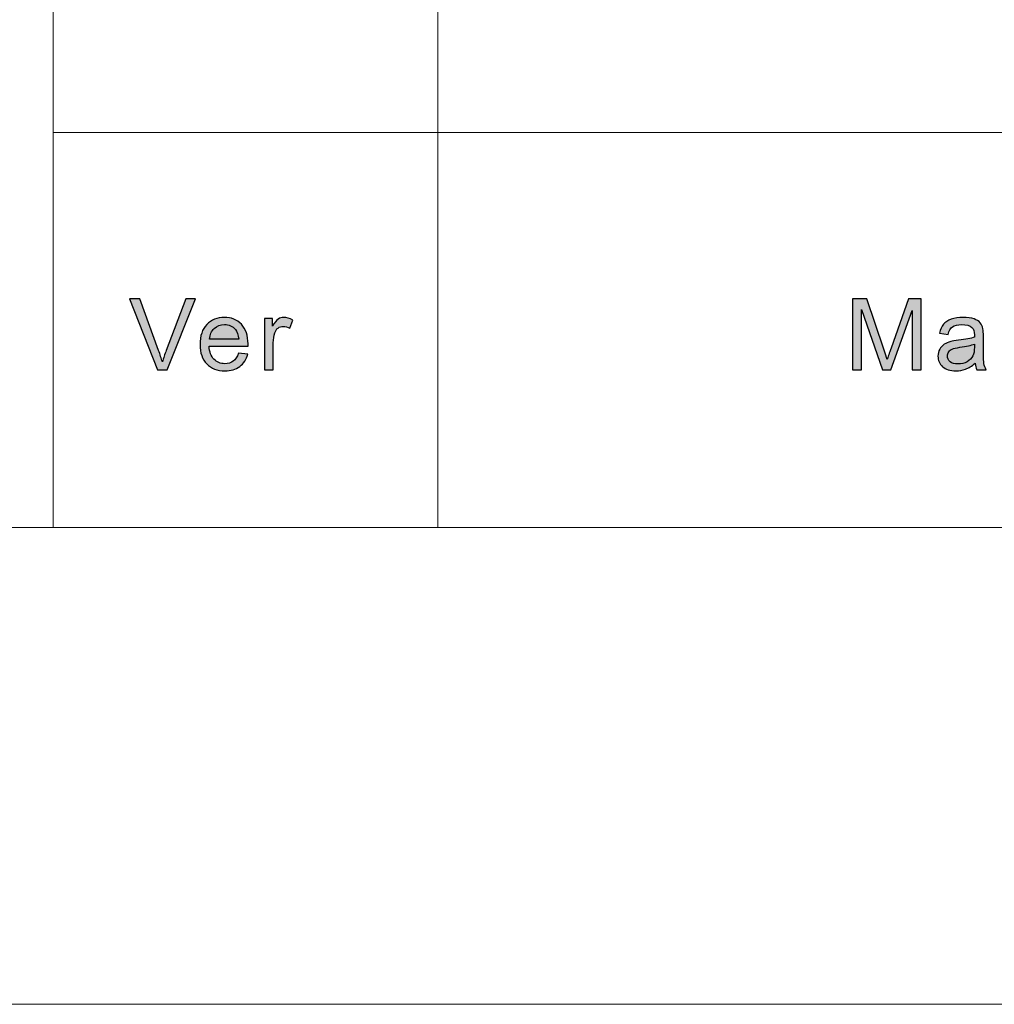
# Model space of a CAD drawing. Header units: millimetres. Extents: x -296 to 295, y -209 to 209.
# Tile 73 of 123: x 75 to 100, y -209 to -184. Entities that reach past the tile are written whole.
import ezdxf

# ---------------------------------------------------------------- set-up
doc = ezdxf.new("R2010")
doc.units = ezdxf.units.MM
doc.header["$MEASUREMENT"] = 0
doc.layers.add('layer 1', color=7, linetype='Continuous')

msp = doc.modelspace()

# ---------------------------------------------------------------- hatches: boundary and pattern name
at = {"layer": 'layer 1'}
h = msp.add_hatch(color=250, dxfattribs=at)
edge = h.paths.add_edge_path()
edge.add_spline(control_points=[(78.7093, -193.1395), (78.7093, -193.1395), (78.0163, -191.3802), (78.0163, -191.3802), (78.0163, -191.3802), (78.2735, -191.3802), (78.2735, -191.3802), (78.2735, -191.3802), (78.7394, -192.6587), (78.7394, -192.6587), (78.7766, -192.7611), (78.8083, -192.8569), (78.8334, -192.9466), (78.8609, -192.8504), (78.893, -192.7546), (78.9298, -192.6587), (78.9298, -192.6587), (79.4132, -191.3802), (79.4132, -191.3802), (79.4132, -191.3802), (79.6553, -191.3802), (79.6553, -191.3802), (79.6553, -191.3802), (78.9561, -193.1395), (78.9561, -193.1395), (78.9561, -193.1395), (78.7093, -193.1395), (78.7093, -193.1395)], knot_values=[0, 0, 0, 0, 0.1111111, 0.1111111, 0.1111111, 0.2222222, 0.2222222, 0.2222222, 0.3333333, 0.3333333, 0.3333333, 0.4444444, 0.4444444, 0.4444444, 0.5555556, 0.5555556, 0.5555556, 0.6666667, 0.6666667, 0.6666667, 0.7777778, 0.7777778, 0.7777778, 0.8888889, 0.8888889, 0.8888889, 1, 1, 1, 1], degree=3, periodic=1)
h = msp.add_hatch(color=250, dxfattribs=at)
edge = h.paths.add_edge_path()
edge.add_spline(control_points=[(95.9949, -193.1395), (95.9949, -193.1395), (95.9949, -191.3802), (95.9949, -191.3802), (95.9949, -191.3802), (96.3505, -191.3802), (96.3505, -191.3802), (96.3505, -191.3802), (96.7747, -192.6256), (96.7747, -192.6256), (96.814, -192.7414), (96.8423, -192.8283), (96.8602, -192.886), (96.8807, -192.8221), (96.9128, -192.7279), (96.9563, -192.6039), (96.9563, -192.6039), (97.3879, -191.3802), (97.3879, -191.3802), (97.3879, -191.3802), (97.7056, -191.3802), (97.7056, -191.3802), (97.7056, -191.3802), (97.7056, -193.1395), (97.7056, -193.1395), (97.7056, -193.1395), (97.4777, -193.1395), (97.4777, -193.1395), (97.4777, -193.1395), (97.4777, -191.6677), (97.4777, -191.6677), (97.4777, -191.6677), (96.9542, -193.1395), (96.9542, -193.1395), (96.9542, -193.1395), (96.7405, -193.1395), (96.7405, -193.1395), (96.7405, -193.1395), (96.2228, -191.6407), (96.2228, -191.6407), (96.2228, -191.6407), (96.2228, -193.1395), (96.2228, -193.1395), (96.2228, -193.1395), (95.9949, -193.1395), (95.9949, -193.1395)], knot_values=[0, 0, 0, 0, 0.0666667, 0.0666667, 0.0666667, 0.1333333, 0.1333333, 0.1333333, 0.2, 0.2, 0.2, 0.2666667, 0.2666667, 0.2666667, 0.3333333, 0.3333333, 0.3333333, 0.4, 0.4, 0.4, 0.4666667, 0.4666667, 0.4666667, 0.5333333, 0.5333333, 0.5333333, 0.6, 0.6, 0.6, 0.6666667, 0.6666667, 0.6666667, 0.7333333, 0.7333333, 0.7333333, 0.8, 0.8, 0.8, 0.8666667, 0.8666667, 0.8666667, 0.9333333, 0.9333333, 0.9333333, 1, 1, 1, 1], degree=3, periodic=1)
h = msp.add_hatch(color=250, dxfattribs=at)
edge = h.paths.add_edge_path()
edge.add_spline(control_points=[(80.7291, -192.7267), (80.7291, -192.7267), (80.957, -192.7562), (80.957, -192.7562), (80.9215, -192.886), (80.8552, -192.9872), (80.7582, -193.0588), (80.6614, -193.1305), (80.5379, -193.1665), (80.3872, -193.1665), (80.1977, -193.1665), (80.0473, -193.1092), (79.9363, -192.9945), (79.8253, -192.8803), (79.7698, -192.7193), (79.7698, -192.5125), (79.7698, -192.2988), (79.8257, -192.1325), (79.938, -192.0146), (80.0503, -191.8962), (80.196, -191.8372), (80.3751, -191.8372), (80.5484, -191.8372), (80.6898, -191.895), (80.7996, -192.0109), (80.9094, -192.1268), (80.9645, -192.2898), (80.9645, -192.4998), (80.9645, -192.5125), (80.9641, -192.5318), (80.9632, -192.5572), (80.9632, -192.5572), (79.9952, -192.5572), (79.9952, -192.5572), (80.0035, -192.6968), (80.0437, -192.8041), (80.1162, -192.8782), (80.1885, -192.9524), (80.279, -192.9896), (80.3872, -192.9896), (80.4677, -192.9896), (80.5366, -192.9687), (80.5934, -192.927), (80.6506, -192.8852), (80.6957, -192.8184), (80.7291, -192.7267)], knot_values=[0, 0, 0, 0, 0.0666667, 0.0666667, 0.0666667, 0.1333333, 0.1333333, 0.1333333, 0.2, 0.2, 0.2, 0.2666667, 0.2666667, 0.2666667, 0.3333333, 0.3333333, 0.3333333, 0.4, 0.4, 0.4, 0.4666667, 0.4666667, 0.4666667, 0.5333333, 0.5333333, 0.5333333, 0.6, 0.6, 0.6, 0.6666667, 0.6666667, 0.6666667, 0.7333333, 0.7333333, 0.7333333, 0.8, 0.8, 0.8, 0.8666667, 0.8666667, 0.8666667, 0.9333333, 0.9333333, 0.9333333, 1, 1, 1, 1], degree=3, periodic=1)
h = msp.add_hatch(color=250, dxfattribs=at)
edge = h.paths.add_edge_path()
edge.add_spline(control_points=[(81.3721, -193.1395), (81.3721, -193.1395), (81.3721, -191.8643), (81.3721, -191.8643), (81.3721, -191.8643), (81.57, -191.8643), (81.57, -191.8643), (81.57, -191.8643), (81.57, -192.0596), (81.57, -192.0596), (81.6205, -191.9691), (81.6672, -191.9093), (81.7102, -191.8806), (81.7532, -191.8516), (81.8004, -191.8372), (81.8517, -191.8372), (81.926, -191.8372), (82.0017, -191.8602), (82.0784, -191.9056), (82.0784, -191.9056), (81.9999, -192.1051), (81.9999, -192.1051), (81.9465, -192.0756), (81.8931, -192.0608), (81.8397, -192.0608), (81.7917, -192.0608), (81.7487, -192.0752), (81.7106, -192.1034), (81.6727, -192.1317), (81.6455, -192.171), (81.6293, -192.2214), (81.6046, -192.2979), (81.5925, -192.3819), (81.5925, -192.4732), (81.5925, -192.4732), (81.5925, -193.1395), (81.5925, -193.1395), (81.5925, -193.1395), (81.3721, -193.1395), (81.3721, -193.1395)], knot_values=[0, 0, 0, 0, 0.0769231, 0.0769231, 0.0769231, 0.1538462, 0.1538462, 0.1538462, 0.2307692, 0.2307692, 0.2307692, 0.3076923, 0.3076923, 0.3076923, 0.3846154, 0.3846154, 0.3846154, 0.4615385, 0.4615385, 0.4615385, 0.5384615, 0.5384615, 0.5384615, 0.6153846, 0.6153846, 0.6153846, 0.6923077, 0.6923077, 0.6923077, 0.7692308, 0.7692308, 0.7692308, 0.8461538, 0.8461538, 0.8461538, 0.9230769, 0.9230769, 0.9230769, 1, 1, 1, 1], degree=3, periodic=1)
h = msp.add_hatch(color=250, dxfattribs=at)
edge = h.paths.add_edge_path()
edge.add_spline(control_points=[(99.047, -192.9798), (98.9652, -193.0482), (98.8863, -193.0961), (98.8107, -193.1243), (98.7352, -193.1526), (98.6542, -193.1665), (98.5674, -193.1665), (98.4246, -193.1665), (98.3148, -193.1325), (98.238, -193.0641), (98.1611, -192.9962), (98.1228, -192.9089), (98.1228, -192.8029), (98.1228, -192.7406), (98.1374, -192.6837), (98.1661, -192.6321), (98.1954, -192.5805), (98.2334, -192.5396), (98.2801, -192.5084), (98.3273, -192.4773), (98.3799, -192.4536), (98.4388, -192.4376), (98.4821, -192.4265), (98.5477, -192.4159), (98.6349, -192.4052), (98.8128, -192.3848), (98.9443, -192.3598), (99.0282, -192.3311), (99.029, -192.3016), (99.0294, -192.2828), (99.0294, -192.275), (99.0294, -192.1874), (99.0085, -192.1255), (98.9669, -192.0895), (98.9105, -192.0408), (98.8266, -192.0166), (98.7156, -192.0166), (98.6116, -192.0166), (98.5347, -192.0346), (98.4855, -192.0703), (98.4359, -192.1059), (98.3996, -192.1689), (98.3757, -192.2599), (98.3757, -192.2599), (98.1603, -192.2304), (98.1603, -192.2304), (98.18, -192.1399), (98.2121, -192.0666), (98.2572, -192.0109), (98.3022, -191.9552), (98.3674, -191.9126), (98.4526, -191.8823), (98.5373, -191.8524), (98.6363, -191.8372), (98.7481, -191.8372), (98.8591, -191.8372), (98.9497, -191.8499), (99.0195, -191.8757), (99.0888, -191.9015), (99.14, -191.9335), (99.1727, -191.9724), (99.2052, -192.0113), (99.2282, -192.0604), (99.2416, -192.1198), (99.2486, -192.1567), (99.2524, -192.223), (99.2524, -192.3184), (99.2524, -192.3184), (99.2524, -192.6051), (99.2524, -192.6051), (99.2524, -192.8053), (99.257, -192.9319), (99.2661, -192.9855), (99.2749, -193.0392), (99.2933, -193.0904), (99.32, -193.1395), (99.32, -193.1395), (99.0896, -193.1395), (99.0896, -193.1395), (99.0675, -193.094), (99.0533, -193.0408), (99.047, -192.9798)], knot_values=[0, 0, 0, 0, 0.037037, 0.037037, 0.037037, 0.0740741, 0.0740741, 0.0740741, 0.1111111, 0.1111111, 0.1111111, 0.1481481, 0.1481481, 0.1481481, 0.1851852, 0.1851852, 0.1851852, 0.2222222, 0.2222222, 0.2222222, 0.2592593, 0.2592593, 0.2592593, 0.2962963, 0.2962963, 0.2962963, 0.3333333, 0.3333333, 0.3333333, 0.3703704, 0.3703704, 0.3703704, 0.4074074, 0.4074074, 0.4074074, 0.4444444, 0.4444444, 0.4444444, 0.4814815, 0.4814815, 0.4814815, 0.5185185, 0.5185185, 0.5185185, 0.5555556, 0.5555556, 0.5555556, 0.5925926, 0.5925926, 0.5925926, 0.6296296, 0.6296296, 0.6296296, 0.6666667, 0.6666667, 0.6666667, 0.7037037, 0.7037037, 0.7037037, 0.7407407, 0.7407407, 0.7407407, 0.7777778, 0.7777778, 0.7777778, 0.8148148, 0.8148148, 0.8148148, 0.8518519, 0.8518519, 0.8518519, 0.8888889, 0.8888889, 0.8888889, 0.9259259, 0.9259259, 0.9259259, 0.962963, 0.962963, 0.962963, 1, 1, 1, 1], degree=3, periodic=1)
h = msp.add_hatch(color=250, dxfattribs=at)
edge = h.paths.add_edge_path()
edge.add_spline(control_points=[(80.0077, -192.3803), (80.0077, -192.3803), (80.7315, -192.3803), (80.7315, -192.3803), (80.722, -192.273), (80.694, -192.1927), (80.6485, -192.1391), (80.5788, -192.0559), (80.4878, -192.0141), (80.3763, -192.0141), (80.2753, -192.0141), (80.1906, -192.0473), (80.1216, -192.1137), (80.0532, -192.18), (80.0152, -192.2689), (80.0077, -192.3803)], knot_values=[0, 0, 0, 0, 0.2, 0.2, 0.2, 0.4, 0.4, 0.4, 0.6, 0.6, 0.6, 0.8, 0.8, 0.8, 1, 1, 1, 1], degree=3, periodic=1)
h = msp.add_hatch(color=250, dxfattribs=at)
edge = h.paths.add_edge_path()
edge.add_spline(control_points=[(99.0294, -192.5007), (98.9493, -192.5326), (98.8291, -192.5596), (98.6688, -192.5817), (98.5778, -192.5944), (98.5135, -192.6088), (98.4759, -192.6247), (98.4384, -192.6407), (98.4096, -192.6641), (98.3891, -192.6944), (98.3687, -192.7251), (98.3582, -192.7591), (98.3582, -192.7967), (98.3582, -192.8537), (98.3803, -192.9016), (98.425, -192.9397), (98.4697, -192.9777), (98.5347, -192.997), (98.6204, -192.997), (98.7051, -192.997), (98.7807, -192.979), (98.8471, -192.9425), (98.913, -192.9065), (98.9619, -192.8569), (98.9927, -192.7943), (99.0165, -192.7455), (99.0282, -192.6739), (99.0282, -192.5793), (99.0282, -192.5793), (99.0294, -192.5007), (99.0294, -192.5007)], knot_values=[0, 0, 0, 0, 0.1, 0.1, 0.1, 0.2, 0.2, 0.2, 0.3, 0.3, 0.3, 0.4, 0.4, 0.4, 0.5, 0.5, 0.5, 0.6, 0.6, 0.6, 0.7, 0.7, 0.7, 0.8, 0.8, 0.8, 0.9, 0.9, 0.9, 1, 1, 1, 1], degree=3, periodic=1)

# ---------------------------------------------------------------- linework, layer by layer
at = {"layer": 'layer 1', "color": 1, "lineweight": 0}
msp.add_open_spline([(295.3283, 209.2747), (295.3283, 209.2747), (295.3283, -208.9236), (295.3283, -208.9236), (295.3283, -208.9236), (-296.1944, -208.9236), (-296.1944, -208.9236), (-296.1944, -208.9236), (-296.1944, 209.2747), (-296.1944, 209.2747), (-296.1944, 209.2747), (295.3283, 209.2747), (295.3283, 209.2747)], degree=3, knots=[0, 0, 0, 0, 0.25, 0.25, 0.25, 0.5, 0.5, 0.5, 0.75, 0.75, 0.75, 1, 1, 1, 1], dxfattribs=at)
at = {"layer": 'layer 1', "color": 5, "lineweight": 0}
msp.add_open_spline([(-281.2487, 194.7284), (-281.2487, 194.7284), (-281.2487, -197.0649), (-281.2487, -197.0649), (-281.2487, -197.0649), (283.3586, -197.0649), (283.3586, -197.0649)], degree=3, knots=[0, 0, 0, 0, 0.5, 0.5, 0.5, 1, 1, 1, 1], dxfattribs=at)
for points in [[(76.1166, -128.5636), (76.1166, -128.5636), (76.1166, -197.0649), (76.1166, -197.0649)], [(76.1166, -187.2376), (76.1166, -187.2376), (85.6856, -187.2376), (85.6856, -187.2376)], [(85.6856, -187.2376), (85.6856, -187.2376), (191.9976, -187.2376), (191.9976, -187.2376)]]:
    msp.add_open_spline(points, degree=3, dxfattribs=at)
at = {"layer": 'layer 1', "lineweight": 0}
msp.add_open_spline([(85.6856, -157.9012), (85.6856, -157.9012), (85.6856, -197.0649), (85.6856, -197.0649)], degree=3, dxfattribs=at)
at = {"layer": 'layer 1', "color": 250}
for points, knots in [([(78.7093, -193.1395), (78.7093, -193.1395), (78.0163, -191.3802), (78.0163, -191.3802), (78.0163, -191.3802), (78.2735, -191.3802), (78.2735, -191.3802), (78.2735, -191.3802), (78.7394, -192.6587), (78.7394, -192.6587), (78.7766, -192.7611), (78.8083, -192.8569), (78.8334, -192.9466), (78.8609, -192.8504), (78.893, -192.7546), (78.9298, -192.6587), (78.9298, -192.6587), (79.4132, -191.3802), (79.4132, -191.3802), (79.4132, -191.3802), (79.6553, -191.3802), (79.6553, -191.3802), (79.6553, -191.3802), (78.9561, -193.1395), (78.9561, -193.1395), (78.9561, -193.1395), (78.7093, -193.1395), (78.7093, -193.1395)], [0, 0, 0, 0, 0.1111111, 0.1111111, 0.1111111, 0.2222222, 0.2222222, 0.2222222, 0.3333333, 0.3333333, 0.3333333, 0.4444444, 0.4444444, 0.4444444, 0.5555556, 0.5555556, 0.5555556, 0.6666667, 0.6666667, 0.6666667, 0.7777778, 0.7777778, 0.7777778, 0.8888889, 0.8888889, 0.8888889, 1, 1, 1, 1]), ([(95.9949, -193.1395), (95.9949, -193.1395), (95.9949, -191.3802), (95.9949, -191.3802), (95.9949, -191.3802), (96.3505, -191.3802), (96.3505, -191.3802), (96.3505, -191.3802), (96.7747, -192.6256), (96.7747, -192.6256), (96.814, -192.7414), (96.8423, -192.8283), (96.8602, -192.886), (96.8807, -192.8221), (96.9128, -192.7279), (96.9563, -192.6039), (96.9563, -192.6039), (97.3879, -191.3802), (97.3879, -191.3802), (97.3879, -191.3802), (97.7056, -191.3802), (97.7056, -191.3802), (97.7056, -191.3802), (97.7056, -193.1395), (97.7056, -193.1395), (97.7056, -193.1395), (97.4777, -193.1395), (97.4777, -193.1395), (97.4777, -193.1395), (97.4777, -191.6677), (97.4777, -191.6677), (97.4777, -191.6677), (96.9542, -193.1395), (96.9542, -193.1395), (96.9542, -193.1395), (96.7405, -193.1395), (96.7405, -193.1395), (96.7405, -193.1395), (96.2228, -191.6407), (96.2228, -191.6407), (96.2228, -191.6407), (96.2228, -193.1395), (96.2228, -193.1395), (96.2228, -193.1395), (95.9949, -193.1395), (95.9949, -193.1395)], [0, 0, 0, 0, 0.0666667, 0.0666667, 0.0666667, 0.1333333, 0.1333333, 0.1333333, 0.2, 0.2, 0.2, 0.2666667, 0.2666667, 0.2666667, 0.3333333, 0.3333333, 0.3333333, 0.4, 0.4, 0.4, 0.4666667, 0.4666667, 0.4666667, 0.5333333, 0.5333333, 0.5333333, 0.6, 0.6, 0.6, 0.6666667, 0.6666667, 0.6666667, 0.7333333, 0.7333333, 0.7333333, 0.8, 0.8, 0.8, 0.8666667, 0.8666667, 0.8666667, 0.9333333, 0.9333333, 0.9333333, 1, 1, 1, 1]), ([(80.7291, -192.7267), (80.7291, -192.7267), (80.957, -192.7562), (80.957, -192.7562), (80.9215, -192.886), (80.8552, -192.9872), (80.7582, -193.0588), (80.6614, -193.1305), (80.5379, -193.1665), (80.3872, -193.1665), (80.1977, -193.1665), (80.0473, -193.1092), (79.9363, -192.9945), (79.8253, -192.8803), (79.7698, -192.7193), (79.7698, -192.5125), (79.7698, -192.2988), (79.8257, -192.1325), (79.938, -192.0146), (80.0503, -191.8962), (80.196, -191.8372), (80.3751, -191.8372), (80.5484, -191.8372), (80.6898, -191.895), (80.7996, -192.0109), (80.9094, -192.1268), (80.9645, -192.2898), (80.9645, -192.4998), (80.9645, -192.5125), (80.9641, -192.5318), (80.9632, -192.5572), (80.9632, -192.5572), (79.9952, -192.5572), (79.9952, -192.5572), (80.0035, -192.6968), (80.0437, -192.8041), (80.1162, -192.8782), (80.1885, -192.9524), (80.279, -192.9896), (80.3872, -192.9896), (80.4677, -192.9896), (80.5366, -192.9687), (80.5934, -192.927), (80.6506, -192.8852), (80.6957, -192.8184), (80.7291, -192.7267)], [0, 0, 0, 0, 0.0666667, 0.0666667, 0.0666667, 0.1333333, 0.1333333, 0.1333333, 0.2, 0.2, 0.2, 0.2666667, 0.2666667, 0.2666667, 0.3333333, 0.3333333, 0.3333333, 0.4, 0.4, 0.4, 0.4666667, 0.4666667, 0.4666667, 0.5333333, 0.5333333, 0.5333333, 0.6, 0.6, 0.6, 0.6666667, 0.6666667, 0.6666667, 0.7333333, 0.7333333, 0.7333333, 0.8, 0.8, 0.8, 0.8666667, 0.8666667, 0.8666667, 0.9333333, 0.9333333, 0.9333333, 1, 1, 1, 1]), ([(81.3721, -193.1395), (81.3721, -193.1395), (81.3721, -191.8643), (81.3721, -191.8643), (81.3721, -191.8643), (81.57, -191.8643), (81.57, -191.8643), (81.57, -191.8643), (81.57, -192.0596), (81.57, -192.0596), (81.6205, -191.9691), (81.6672, -191.9093), (81.7102, -191.8806), (81.7532, -191.8516), (81.8004, -191.8372), (81.8517, -191.8372), (81.926, -191.8372), (82.0017, -191.8602), (82.0784, -191.9056), (82.0784, -191.9056), (81.9999, -192.1051), (81.9999, -192.1051), (81.9465, -192.0756), (81.8931, -192.0608), (81.8397, -192.0608), (81.7917, -192.0608), (81.7487, -192.0752), (81.7106, -192.1034), (81.6727, -192.1317), (81.6455, -192.171), (81.6293, -192.2214), (81.6046, -192.2979), (81.5925, -192.3819), (81.5925, -192.4732), (81.5925, -192.4732), (81.5925, -193.1395), (81.5925, -193.1395), (81.5925, -193.1395), (81.3721, -193.1395), (81.3721, -193.1395)], [0, 0, 0, 0, 0.0769231, 0.0769231, 0.0769231, 0.1538462, 0.1538462, 0.1538462, 0.2307692, 0.2307692, 0.2307692, 0.3076923, 0.3076923, 0.3076923, 0.3846154, 0.3846154, 0.3846154, 0.4615385, 0.4615385, 0.4615385, 0.5384615, 0.5384615, 0.5384615, 0.6153846, 0.6153846, 0.6153846, 0.6923077, 0.6923077, 0.6923077, 0.7692308, 0.7692308, 0.7692308, 0.8461538, 0.8461538, 0.8461538, 0.9230769, 0.9230769, 0.9230769, 1, 1, 1, 1]), ([(99.047, -192.9798), (98.9652, -193.0482), (98.8863, -193.0961), (98.8107, -193.1243), (98.7352, -193.1526), (98.6542, -193.1665), (98.5674, -193.1665), (98.4246, -193.1665), (98.3148, -193.1325), (98.238, -193.0641), (98.1611, -192.9962), (98.1228, -192.9089), (98.1228, -192.8029), (98.1228, -192.7406), (98.1374, -192.6837), (98.1661, -192.6321), (98.1954, -192.5805), (98.2334, -192.5396), (98.2801, -192.5084), (98.3273, -192.4773), (98.3799, -192.4536), (98.4388, -192.4376), (98.4821, -192.4265), (98.5477, -192.4159), (98.6349, -192.4052), (98.8128, -192.3848), (98.9443, -192.3598), (99.0282, -192.3311), (99.029, -192.3016), (99.0294, -192.2828), (99.0294, -192.275), (99.0294, -192.1874), (99.0085, -192.1255), (98.9669, -192.0895), (98.9105, -192.0408), (98.8266, -192.0166), (98.7156, -192.0166), (98.6116, -192.0166), (98.5347, -192.0346), (98.4855, -192.0703), (98.4359, -192.1059), (98.3996, -192.1689), (98.3757, -192.2599), (98.3757, -192.2599), (98.1603, -192.2304), (98.1603, -192.2304), (98.18, -192.1399), (98.2121, -192.0666), (98.2572, -192.0109), (98.3022, -191.9552), (98.3674, -191.9126), (98.4526, -191.8823), (98.5373, -191.8524), (98.6363, -191.8372), (98.7481, -191.8372), (98.8591, -191.8372), (98.9497, -191.8499), (99.0195, -191.8757), (99.0888, -191.9015), (99.14, -191.9335), (99.1727, -191.9724), (99.2052, -192.0113), (99.2282, -192.0604), (99.2416, -192.1198), (99.2486, -192.1567), (99.2524, -192.223), (99.2524, -192.3184), (99.2524, -192.3184), (99.2524, -192.6051), (99.2524, -192.6051), (99.2524, -192.8053), (99.257, -192.9319), (99.2661, -192.9855), (99.2749, -193.0392), (99.2933, -193.0904), (99.32, -193.1395), (99.32, -193.1395), (99.0896, -193.1395), (99.0896, -193.1395), (99.0675, -193.094), (99.0533, -193.0408), (99.047, -192.9798)], [0, 0, 0, 0, 0.037037, 0.037037, 0.037037, 0.0740741, 0.0740741, 0.0740741, 0.1111111, 0.1111111, 0.1111111, 0.1481481, 0.1481481, 0.1481481, 0.1851852, 0.1851852, 0.1851852, 0.2222222, 0.2222222, 0.2222222, 0.2592593, 0.2592593, 0.2592593, 0.2962963, 0.2962963, 0.2962963, 0.3333333, 0.3333333, 0.3333333, 0.3703704, 0.3703704, 0.3703704, 0.4074074, 0.4074074, 0.4074074, 0.4444444, 0.4444444, 0.4444444, 0.4814815, 0.4814815, 0.4814815, 0.5185185, 0.5185185, 0.5185185, 0.5555556, 0.5555556, 0.5555556, 0.5925926, 0.5925926, 0.5925926, 0.6296296, 0.6296296, 0.6296296, 0.6666667, 0.6666667, 0.6666667, 0.7037037, 0.7037037, 0.7037037, 0.7407407, 0.7407407, 0.7407407, 0.7777778, 0.7777778, 0.7777778, 0.8148148, 0.8148148, 0.8148148, 0.8518519, 0.8518519, 0.8518519, 0.8888889, 0.8888889, 0.8888889, 0.9259259, 0.9259259, 0.9259259, 0.962963, 0.962963, 0.962963, 1, 1, 1, 1]), ([(80.0077, -192.3803), (80.0077, -192.3803), (80.7315, -192.3803), (80.7315, -192.3803), (80.722, -192.273), (80.694, -192.1927), (80.6485, -192.1391), (80.5788, -192.0559), (80.4878, -192.0141), (80.3763, -192.0141), (80.2753, -192.0141), (80.1906, -192.0473), (80.1216, -192.1137), (80.0532, -192.18), (80.0152, -192.2689), (80.0077, -192.3803)], [0, 0, 0, 0, 0.2, 0.2, 0.2, 0.4, 0.4, 0.4, 0.6, 0.6, 0.6, 0.8, 0.8, 0.8, 1, 1, 1, 1]), ([(99.0294, -192.5007), (98.9493, -192.5326), (98.8291, -192.5596), (98.6688, -192.5817), (98.5778, -192.5944), (98.5135, -192.6088), (98.4759, -192.6247), (98.4384, -192.6407), (98.4096, -192.6641), (98.3891, -192.6944), (98.3687, -192.7251), (98.3582, -192.7591), (98.3582, -192.7967), (98.3582, -192.8537), (98.3803, -192.9016), (98.425, -192.9397), (98.4697, -192.9777), (98.5347, -192.997), (98.6204, -192.997), (98.7051, -192.997), (98.7807, -192.979), (98.8471, -192.9425), (98.913, -192.9065), (98.9619, -192.8569), (98.9927, -192.7943), (99.0165, -192.7455), (99.0282, -192.6739), (99.0282, -192.5793), (99.0282, -192.5793), (99.0294, -192.5007), (99.0294, -192.5007)], [0, 0, 0, 0, 0.1, 0.1, 0.1, 0.2, 0.2, 0.2, 0.3, 0.3, 0.3, 0.4, 0.4, 0.4, 0.5, 0.5, 0.5, 0.6, 0.6, 0.6, 0.7, 0.7, 0.7, 0.8, 0.8, 0.8, 0.9, 0.9, 0.9, 1, 1, 1, 1])]:
    msp.add_open_spline(points, degree=3, knots=knots, dxfattribs=at)

doc.saveas('drawing.dxf')
